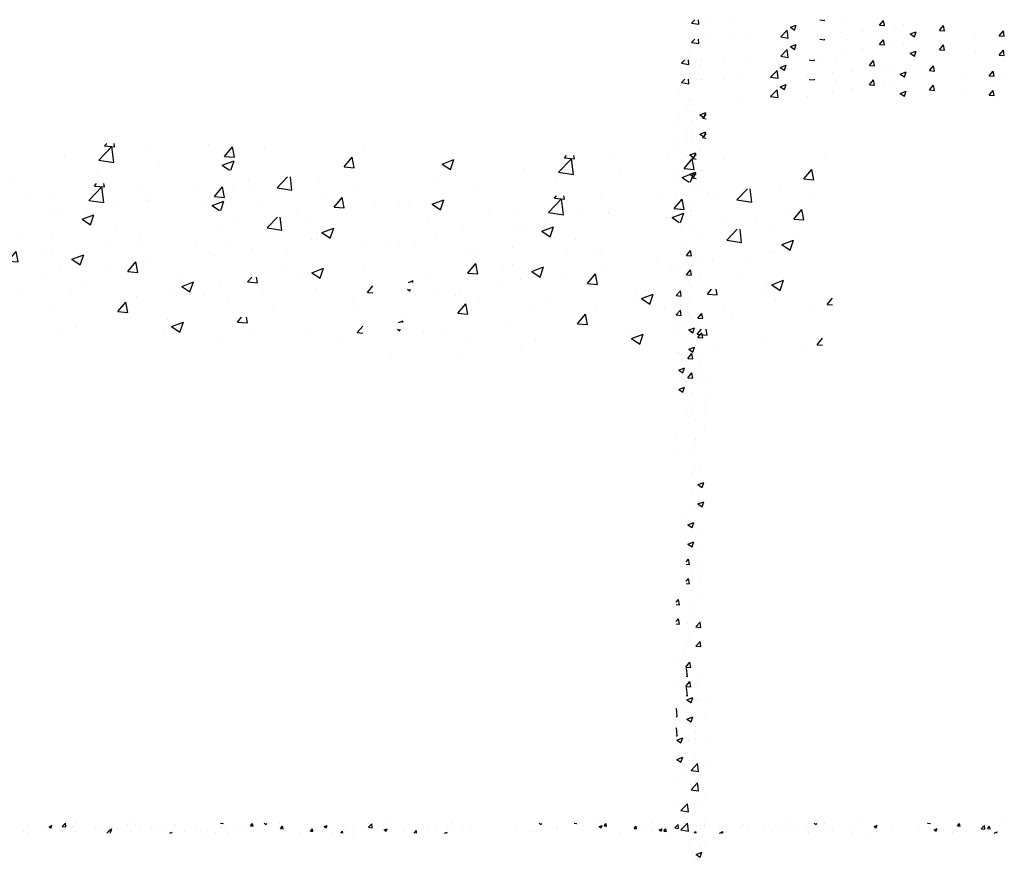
# Model space of a CAD drawing. Extents: x -210 to 4628, y -2287 to 14168.
# Tile 35 of 46: x 1462 to 2052, y 9070 to 9572. Entities that reach past the tile are written whole.
import ezdxf

# ---------------------------------------------------------------- set-up
doc = ezdxf.new("R2010")
doc.units = 0
doc.header["$LTSCALE"] = 24
doc.layers.get('0').update_dxf_attribs({"linetype": 'CONTINUOUS'})
doc.layers.add('E1', color=4, linetype='CONTINUOUS')
doc.layers.add('FIXT', color=6, linetype='CONTINUOUS')

# ---------------------------------------------------------------- blocks, each defined once
blk = doc.blocks.new('*X')
at = {"color": 0}
for p, q in [((781.87, 1847.12), (783.85, 1849.19)), ((781.87, 1847.12), (786.31, 1846.43)), ((786.31, 1846.43), (785.99, 1849.19)), ((790.57, 1849), (790.57, 1849)), ((807.13, 1848.87), (807.13, 1848.87)), ((841.02, 1844.62), (844.52, 1845.96)), ((843.51, 1842.94), (844.53, 1845.96)), ((858.59, 1849.02), (858.73, 1849.19)), ((858.59, 1849.02), (861.58, 1848.76)), ((861.58, 1848.76), (861.5, 1849.19)), ((874.59, 1848.67), (874.59, 1848.67)), ((894.45, 1845.88), (896.86, 1848.76)), ((894.45, 1845.88), (897.44, 1845.62)), ((897.44, 1845.62), (896.86, 1848.76)), ((903.48, 1845.88), (903.48, 1845.88)), ((909.09, 1846.22), (909.09, 1846.22)), ((974.13, 1849.02), (974.13, 1849.02)), ((1475.06, 1847.42), (1475.06, 1847.42)), ((1499.9, 1844.84), (1503.4, 1846.18)), ((1501.75, 1846.29), (1501.75, 1846.29)), ((1502.39, 1843.16), (1503.4, 1846.18)), ((1515.68, 1845.22), (1519.48, 1849.19)), ((1520.12, 1844.53), (1519.58, 1849.19)), ((1521.22, 1846.76), (1521.22, 1846.76)), ((1532.98, 1848.14), (1532.98, 1848.14)), ((1594.09, 1846.86), (1594.09, 1846.86)), ((1597.98, 1848.5), (1597.98, 1848.5)), ((1603.28, 1847.17), (1603.28, 1847.17)), ((1624.67, 1847.37), (1624.67, 1847.37)), ((1648.74, 1847.54), (1648.74, 1847.54)), ((1651.36, 1846.24), (1651.36, 1846.24)), ((1705.43, 1848.94), (1705.64, 1849.19)), ((1705.43, 1848.94), (1708.41, 1848.68)), ((1708.42, 1848.67), (1708.32, 1849.19)), ((1738.58, 1847.89), (1738.58, 1847.89)), ((1741.29, 1845.8), (1743.7, 1848.67)), ((1741.29, 1845.8), (1744.28, 1845.54)), ((1744.28, 1845.54), (1743.7, 1848.67)), ((1757.48, 1848.95), (1758.09, 1849.19)), ((1757.48, 1848.95), (1759.97, 1847.27)), ((1759.97, 1847.27), (1760.61, 1849.19)), ((1775.95, 1848.08), (1775.95, 1848.08)), ((1829.33, 1844.95), (1832.84, 1846.29)), ((1831.82, 1843.27), (1832.84, 1846.29)), ((1864, 1846.41), (1864, 1846.41)), ((1882.58, 1844.27), (1886.48, 1848.33)), ((1882.94, 1848.91), (1882.94, 1848.91)), ((1887.03, 1843.58), (1886.48, 1848.33)), ((1903.88, 1849.18), (1903.88, 1849.18)), ((1982.2, 1848.93), (1982.2, 1848.93)), ((1995.85, 1845.78), (1995.85, 1845.78)), ((2005.43, 1846.2), (2005.43, 1846.2)), ((2086.92, 1849.06), (2087.25, 1849.19)), ((2086.92, 1849.06), (2089.4, 1847.38)), ((2088.78, 1846.45), (2088.78, 1846.45)), ((2089.4, 1847.38), (2090.01, 1849.19)), ((2128.84, 1848.9), (2129.09, 1849.19)), ((2128.84, 1848.9), (2131.83, 1848.63)), ((2131.83, 1848.63), (2131.73, 1849.19)), ((2133.36, 1847.3), (2133.36, 1847.3)), ((2140.33, 1846.81), (2140.33, 1846.81)), ((2152.85, 1848.46), (2152.85, 1848.46)), ((2158.77, 1845.06), (2162.27, 1846.4)), ((2161.26, 1843.38), (2162.27, 1846.4)), ((2164.71, 1845.76), (2167.12, 1848.63)), ((2164.71, 1845.76), (2167.7, 1845.5)), ((2167.7, 1845.5), (2167.12, 1848.63)), ((2221.61, 1848.11), (2221.61, 1848.11)), ((2248.3, 1846.98), (2248.3, 1846.98)), ((2249.49, 1843.32), (2253.38, 1847.38)), ((2253.94, 1842.63), (2253.38, 1847.38)), ((2260.87, 1848.07), (2260.87, 1848.07)), ((2261.67, 1846.64), (2261.67, 1846.64)), ((2274.99, 1845.85), (2274.99, 1845.85)), ((2284.7, 1847.83), (2284.7, 1847.83)), ((2388.09, 1848.62), (2388.09, 1848.62)), ((2416.35, 1849.17), (2416.4, 1849.19)), ((2416.35, 1849.17), (2418.84, 1847.49)), ((2418.84, 1847.49), (2419.41, 1849.19)), ((2429.18, 1848.86), (2429.18, 1848.86)), ((2467.7, 1848.2), (2467.7, 1848.2)), ((2488.21, 1845.16), (2491.71, 1846.51)), ((2490.34, 1846.2), (2490.34, 1846.2)), ((2490.7, 1843.48), (2491.71, 1846.51)), ((2552.26, 1848.85), (2552.54, 1849.19)), ((2552.26, 1848.85), (2555.25, 1848.59)), ((2554.61, 1847.39), (2554.61, 1847.39)), ((2555.25, 1848.59), (2555.14, 1849.19)), ((2588.13, 1845.72), (2590.54, 1848.59)), ((2591.12, 1845.45), (2590.54, 1848.59)), ((2616.39, 1842.37), (2620.29, 1846.43)), ((2617.56, 1846.74), (2617.56, 1846.74)), ((2620.84, 1841.68), (2620.29, 1846.43)), ((2640.59, 1848.4), (2640.59, 1848.4)), ((781.16, 1845.13), (781.16, 1845.13)), ((835.23, 1838.85), (839.12, 1842.91)), ((839.68, 1838.16), (839.12, 1842.9)), ((841.02, 1844.62), (843.51, 1842.94)), ((845.43, 1843.67), (845.43, 1843.67)), ((872.03, 1841.74), (872.03, 1841.74)), ((883.42, 1842.7), (883.42, 1842.7)), ((884.55, 1843.39), (884.55, 1843.39)), ((912.88, 1840.62), (916.38, 1841.96)), ((912.88, 1840.62), (915.37, 1838.94)), ((915.37, 1838.94), (916.38, 1841.96)), ((930.31, 1842.75), (932.73, 1845.62)), ((930.31, 1842.75), (933.3, 1842.48)), ((933.3, 1842.48), (932.73, 1845.62)), ((952, 1841.19), (952, 1841.19)), ((966.18, 1839.61), (968.59, 1842.48)), ((969.17, 1839.35), (968.59, 1842.48)), ((1495.55, 1843.24), (1495.55, 1843.24)), ((1499.9, 1844.84), (1502.38, 1843.16)), ((1503.82, 1843.14), (1503.82, 1843.14)), ((1515.68, 1845.22), (1520.12, 1844.53)), ((1528.45, 1845.16), (1528.45, 1845.16)), ((1555.14, 1844.04), (1555.14, 1844.04)), ((1562.64, 1842.71), (1562.64, 1842.71)), ((1569.27, 1837.19), (1572.93, 1841.01)), ((1571.75, 1840.83), (1575.25, 1842.18)), ((1571.75, 1840.83), (1574.24, 1839.16)), ((1573.38, 1837.19), (1572.93, 1841)), ((1574.12, 1842.17), (1574.12, 1842.17)), ((1574.24, 1839.15), (1575.26, 1842.18)), ((1575.15, 1844.36), (1575.15, 1844.36)), ((1581.83, 1842.91), (1581.83, 1842.91)), ((1597.51, 1840.59), (1597.51, 1840.59)), ((1608.52, 1841.78), (1608.52, 1841.78)), ((1622.77, 1843.79), (1622.77, 1843.79)), ((1635.21, 1840.65), (1635.21, 1840.65)), ((1678.05, 1845.11), (1678.05, 1845.11)), ((1688.06, 1841.24), (1688.06, 1841.24)), ((1704.74, 1843.99), (1704.74, 1843.99)), ((1707, 1843.73), (1707, 1843.73)), ((1709.85, 1844.69), (1709.85, 1844.69)), ((1725.03, 1841.36), (1725.03, 1841.36)), ((1731.43, 1842.86), (1731.43, 1842.86)), ((1750.7, 1844.88), (1750.7, 1844.88)), ((1758.12, 1841.73), (1758.12, 1841.73)), ((1777.15, 1842.66), (1779.56, 1845.54)), ((1777.15, 1842.66), (1780.14, 1842.4)), ((1780.14, 1842.4), (1779.56, 1845.53)), ((1784.81, 1840.6), (1784.81, 1840.6)), ((1813.01, 1839.52), (1815.43, 1842.4)), ((1816, 1839.26), (1815.43, 1842.4)), ((1819.91, 1840.61), (1819.91, 1840.61)), ((1829.33, 1844.95), (1831.82, 1843.27)), ((1851.48, 1844.76), (1851.48, 1844.76)), ((1852.24, 1841.91), (1852.24, 1841.91)), ((1853.58, 1839.89), (1853.58, 1839.89)), ((1878.21, 1845.66), (1878.21, 1845.66)), ((1882.58, 1844.27), (1887.03, 1843.58)), ((1882.74, 1844.89), (1882.74, 1844.89)), ((1901.19, 1840.94), (1904.69, 1842.29)), ((1901.19, 1840.94), (1903.68, 1839.26)), ((1903.68, 1839.26), (1904.69, 1842.28)), ((1937.09, 1837.19), (1939.84, 1840.06)), ((1940.17, 1837.19), (1939.84, 1840.05)), ((1953.04, 1843.92), (1953.04, 1843.92)), ((1964.39, 1841.64), (1964.39, 1841.64)), ((1976.91, 1843.29), (1976.91, 1843.29)), ((1980.17, 1843), (1980.17, 1843)), ((2059.62, 1841.44), (2059.62, 1841.44)), ((2081.72, 1840.03), (2081.72, 1840.03)), ((2089.82, 1840.16), (2089.82, 1840.16)), ((2107.69, 1843.78), (2107.69, 1843.78)), ((2108.76, 1842.66), (2108.76, 1842.66)), ((2158.77, 1845.06), (2161.26, 1843.38)), ((2200.57, 1842.62), (2202.98, 1845.49)), ((2200.57, 1842.62), (2203.56, 1842.36)), ((2203.56, 1842.36), (2202.98, 1845.49)), ((2209.65, 1841.12), (2209.65, 1841.12)), ((2230.63, 1841.05), (2234.13, 1842.39)), ((2230.63, 1841.05), (2233.12, 1839.37)), ((2232.51, 1841.64), (2232.51, 1841.64)), ((2233.12, 1839.37), (2234.13, 1842.39)), ((2234.9, 1844.33), (2234.9, 1844.33)), ((2236.43, 1839.48), (2238.84, 1842.36)), ((2239.42, 1839.22), (2238.85, 1842.35)), ((2249.49, 1843.32), (2253.93, 1842.63)), ((2253.24, 1843.69), (2253.24, 1843.69)), ((2265.76, 1845.34), (2265.76, 1845.34)), ((2301.68, 1844.73), (2301.68, 1844.73)), ((2302.81, 1840.67), (2302.81, 1840.67)), ((2328.37, 1843.6), (2328.37, 1843.6)), ((2331.97, 1845.68), (2331.97, 1845.68)), ((2337.16, 1841.9), (2337.16, 1841.9)), ((2355.07, 1842.47), (2355.07, 1842.47)), ((2362.83, 1845.42), (2362.83, 1845.42)), ((2366.15, 1840.57), (2366.15, 1840.57)), ((2378.67, 1842.21), (2378.67, 1842.21)), ((2381.76, 1841.34), (2381.76, 1841.34)), ((2397.6, 1844.71), (2397.6, 1844.71)), ((2408.45, 1840.21), (2408.45, 1840.21)), ((2438.54, 1843.19), (2438.54, 1843.19)), ((2464.37, 1842.45), (2464.37, 1842.45)), ((2488.21, 1845.16), (2490.7, 1843.49)), ((2510.51, 1841.58), (2510.51, 1841.58)), ((2542.09, 1845.74), (2542.09, 1845.74)), ((2560.07, 1841.16), (2563.57, 1842.5)), ((2560.07, 1841.16), (2562.55, 1839.48)), ((2562.55, 1839.48), (2563.57, 1842.5)), ((2566.63, 1840.02), (2566.63, 1840.02)), ((2588.13, 1845.72), (2591.11, 1845.46)), ((2592.3, 1843.54), (2592.3, 1843.54)), ((2611.43, 1843.39), (2611.43, 1843.39)), ((2616.39, 1842.37), (2620.84, 1841.68)), ((2623.99, 1842.58), (2626.4, 1845.45)), ((2623.99, 1842.58), (2626.98, 1842.32)), ((2626.98, 1842.32), (2626.4, 1845.45)), ((816.27, 1838.66), (816.27, 1838.66)), ((835.23, 1838.85), (839.67, 1838.16)), ((840.45, 1837.58), (840.45, 1837.58)), ((857.45, 1838.95), (857.45, 1838.95)), ((966.18, 1839.61), (969.17, 1839.35)), ((1469.58, 1839.49), (1469.58, 1839.49)), ((1474.66, 1838.13), (1474.66, 1838.13)), ((1531.06, 1838.56), (1531.06, 1838.56)), ((1644.54, 1837.19), (1647.11, 1838.17)), ((1646.78, 1837.19), (1647.11, 1838.17)), ((1661.9, 1839.53), (1661.9, 1839.53)), ((1675.54, 1839.59), (1675.54, 1839.59)), ((1680.69, 1839.69), (1680.69, 1839.69)), ((1688.59, 1838.4), (1688.59, 1838.4)), ((1699.06, 1837.61), (1699.06, 1837.61)), ((1715.28, 1837.27), (1715.28, 1837.27)), ((1800.97, 1838.11), (1800.97, 1838.11)), ((1811.51, 1839.48), (1811.51, 1839.48)), ((1813.01, 1839.52), (1816, 1839.26)), ((1826.99, 1838.71), (1826.99, 1838.71)), ((1838.2, 1838.35), (1838.2, 1838.35)), ((1849.55, 1837.19), (1851.29, 1839.26)), ((1851.67, 1837.19), (1851.29, 1839.26)), ((1864.89, 1837.22), (1864.89, 1837.22)), ((1923.88, 1838.92), (1923.88, 1838.92)), ((1932.82, 1837.48), (1932.82, 1837.48)), ((1954.5, 1839.48), (1954.5, 1839.48)), ((1973.7, 1837.19), (1976.55, 1838.28)), ((1976.18, 1837.19), (1976.55, 1838.28)), ((2077.3, 1838.52), (2077.3, 1838.52)), ((2183.97, 1837.6), (2183.97, 1837.6)), ((2221.66, 1839.53), (2221.66, 1839.53)), ((2236.43, 1839.48), (2239.42, 1839.22)), ((2273, 1837.19), (2274.71, 1839.22)), ((2275.08, 1837.19), (2274.71, 1839.22)), ((2302.85, 1837.19), (2305.99, 1838.39)), ((2304.9, 1837.19), (2306.74, 1839.11)), ((2305.58, 1837.19), (2305.99, 1838.39)), ((2306.97, 1837.19), (2306.75, 1839.1)), ((2311.19, 1838.15), (2311.19, 1838.15)), ((2409.38, 1838.19), (2409.38, 1838.19)), ((2435.14, 1839.09), (2435.14, 1839.09)), ((2439.12, 1839.25), (2439.12, 1839.25)), ((2461.83, 1837.96), (2461.83, 1837.96)), ((2479.06, 1837.44), (2479.06, 1837.44)), ((2491.58, 1839.09), (2491.58, 1839.09)), ((2582.27, 1838.39), (2582.27, 1838.39)), ((2623.42, 1838.46), (2623.42, 1838.46)), ((2632, 1837.19), (2635.42, 1838.5)), ((2634.98, 1837.19), (2635.42, 1838.5)), ((780.56, 1828.48), (780.56, 1828.48)), ((787.11, 1833.66), (787.11, 1833.66)), ((788.1, 1824.65), (788.1, 1824.65)), ((779.95, 1811.84), (779.95, 1811.84)), ((779.34, 1795.19), (779.34, 1795.19)), ((782.69, 1794), (782.69, 1794)), ((786.85, 1792.24), (790.35, 1793.58)), ((789.34, 1790.56), (790.35, 1793.58)), ((786.85, 1792.24), (789.33, 1790.56)), ((788.49, 1790.14), (790.69, 1792.43)), ((788.49, 1790.14), (790.69, 1789.8)), ((778.73, 1778.55), (778.73, 1778.55)), ((782.06, 1775.93), (782.06, 1775.93)), ((784.57, 1779.27), (784.57, 1779.27)), ((786.97, 1770.34), (786.97, 1770.34)), ((787.84, 1758.7), (787.84, 1758.7)), ((778.75, 1708), (781.16, 1710.87)), ((781.74, 1707.73), (781.16, 1710.87)), ((778.75, 1708), (781.74, 1707.73)), ((786.82, 1707.03), (786.82, 1707.03)), ((779.96, 1703.7), (779.96, 1703.7)), ((781.62, 1701.76), (781.62, 1701.76)), ((779.32, 1685.62), (779.32, 1685.62)), ((782.43, 1669.5), (782.43, 1669.5)), ((785.69, 1670.39), (788.1, 1673.26)), ((785.69, 1670.39), (788.68, 1670.12)), ((788.68, 1670.12), (788.1, 1673.26)), ((780.19, 1663.33), (783.7, 1664.68)), ((780.19, 1663.33), (782.68, 1661.65)), ((782.68, 1661.65), (783.7, 1664.68)), ((785.1, 1668.39), (785.1, 1668.39)), ((788.63, 1649.67), (788.63, 1649.67)), ((786.67, 1643.71), (786.67, 1643.71)), ((790.37, 1633.11), (790.37, 1633.11)), ((778.89, 1624.12), (778.89, 1624.12)), ((789.44, 1617.4), (789.44, 1617.4)), ((789.74, 1615.04), (789.74, 1615.04)), ((786.52, 1580.4), (786.52, 1580.4)), ((782.37, 1578.09), (782.37, 1578.09)), ((785.71, 1570.69), (789.21, 1572.03)), ((785.71, 1570.69), (788.2, 1569.01)), ((785.9, 1572.03), (785.9, 1572.03)), ((788.2, 1569.01), (789.21, 1572.03)), ((787.64, 1542.81), (787.64, 1542.81)), ((778.69, 1524.42), (779.99, 1525.96)), ((778.69, 1522.99), (780.56, 1522.82)), ((780.56, 1522.82), (779.99, 1525.96)), ((787, 1524.73), (787, 1524.73)), ((786.38, 1517.08), (786.38, 1517.08)), ((782.96, 1494.52), (782.96, 1494.52)), ((779.63, 1487.79), (779.63, 1487.79)), ((784.51, 1485.48), (786.92, 1488.35)), ((787.5, 1485.21), (786.92, 1488.35)), ((784.51, 1485.48), (787.5, 1485.21)), ((778.69, 1460.47), (778.8, 1460.58)), ((779.35, 1455.84), (778.8, 1460.58)), ((783.77, 1462.25), (783.77, 1462.25)), ((778.69, 1455.94), (779.35, 1455.84)), ((784.9, 1452.5), (784.9, 1452.5)), ((786.23, 1453.77), (786.23, 1453.77)), ((779.06, 1441.78), (782.56, 1443.13)), ((779.06, 1441.78), (781.54, 1440.1)), ((781.54, 1440.1), (782.56, 1443.13)), ((789.97, 1442.43), (789.97, 1442.43)), ((784.26, 1434.43), (784.26, 1434.43)), ((780.23, 1416.88), (780.23, 1416.88)), ((790.05, 1417.2), (790.05, 1417.2)), ((781.54, 1399.54), (785.43, 1403.6)), ((785.98, 1398.85), (785.43, 1403.6)), ((781.54, 1399.54), (785.98, 1398.85)), ((786.08, 1390.45), (786.08, 1390.45)), ((790.11, 1382.82), (790.11, 1382.82)), ((787.24, 1364.78), (787.24, 1364.78)), ((789.5, 1366.18), (789.5, 1366.18)), ((782.16, 1362.2), (782.16, 1362.2)), ((784.57, 1349.14), (788.07, 1350.48)), ((787.06, 1347.46), (788.07, 1350.48)), ((784.57, 1349.14), (787.06, 1347.46)), ((788.89, 1349.53), (788.89, 1349.53)), ((357.12, -41.28), (364.12, -38.59)), ((362.09, -44.63), (364.12, -38.59)), ((426.9, -46.21), (434.69, -38.09)), ((430.36, -37.65), (431.58, -36.2)), ((430.36, -37.65), (436.33, -38.17)), ((435.79, -47.59), (434.69, -38.09)), ((436.33, -38.17), (435.97, -36.2)), ((457.73, -37.05), (457.73, -37.05)), ((492.27, -36.53), (492.27, -36.53)), ((502.08, -43.93), (506.9, -38.18)), ((508.06, -44.45), (506.9, -38.18)), ((526.36, -38.64), (526.36, -38.64)), ((585.99, -38.24), (585.99, -38.24)), ((357.12, -41.28), (362.09, -44.63)), ((406.39, -44.09), (406.39, -44.09)), ((426.9, -46.21), (435.79, -47.59)), ((433.95, -46.55), (433.95, -46.55)), ((463.2, -46.95), (463.2, -46.95)), ((500.83, -49.29), (507.83, -46.6)), ((502.08, -43.93), (508.06, -44.45)), ((505.95, -52.2), (507.83, -46.6)), ((573.81, -50.2), (578.63, -44.46)), ((579.79, -50.73), (578.63, -44.46)), ((354.45, -51.59), (354.45, -51.59)), ((425.33, -51.94), (425.33, -51.94)), ((500.83, -49.29), (505.14, -52.2)), ((573.81, -50.2), (579.79, -50.72)), ((574.55, -48.48), (574.55, -48.48)), ((375.64, -56.56), (375.64, -56.56)), ((516.23, -58.49), (516.23, -58.49)), ((533.62, -62.76), (539.92, -56.2)), ((542.51, -64.14), (541.59, -56.2)), ((558.96, -56.44), (558.96, -56.44)), ((337.14, -63.55), (337.14, -63.55)), ((507.03, -63.93), (507.03, -63.93)), ((533.62, -62.76), (542.51, -64.14)), ((317.32, -66.57), (317.32, -66.57)), ((331.48, -66.62), (331.48, -66.62)), ((384.86, -68.87), (384.86, -68.87)), ((456.52, -70.34), (456.52, -70.34)), ((457.92, -68.5), (457.92, -68.5)), ((562.96, -69.8), (562.96, -69.8)), ((438.25, -71.13), (438.25, -71.13)), ((491.63, -73.39), (491.63, -73.39)), ((525.08, -74.78), (525.08, -74.78)), ((545.01, -75.64), (545.01, -75.64)), ((399.6, -78.51), (399.6, -78.51)), ((405.17, -77.38), (405.17, -77.38)), ((416.81, -81.54), (423.81, -78.85)), ((416.81, -81.54), (421.78, -84.9)), ((421.78, -84.9), (423.81, -78.85)), ((500.05, -78.08), (500.05, -78.08)), ((353.23, -84.87), (353.23, -84.87)), ((436.89, -86.39), (436.89, -86.39)), ((560.52, -89.55), (567.52, -86.86)), ((565.49, -92.91), (567.52, -86.86)), ((341.28, -88.52), (341.28, -88.52)), ((399.02, -91.38), (399.02, -91.38)), ((554.43, -93.49), (554.43, -93.49)), ((557.75, -89.73), (557.75, -89.73)), ((560.52, -89.55), (565.49, -92.91)), ((373.99, -94.67), (373.99, -94.67)), ((505.81, -97.22), (505.81, -97.22)), ((310.83, -102.99), (310.83, -102.99)), ((372.51, -106.6), (377.33, -100.85)), ((378.48, -107.12), (377.33, -100.85)), ((455.3, -103.63), (455.3, -103.63)), ((496.11, -103.5), (496.11, -103.5)), ((336.95, -112.2), (339.79, -111.11)), ((339.42, -112.2), (339.79, -111.11)), ((372.51, -106.6), (378.48, -107.12)), ((403.96, -110.67), (403.96, -110.67)), ((444.23, -112.87), (449.05, -107.13)), ((450.21, -113.39), (449.05, -107.13)), ((536.65, -109.24), (536.65, -109.24)), ((312.01, -117.72), (312.01, -117.72)), ((336.35, -116.2), (337.76, -117.15)), ((337.76, -117.15), (338.08, -116.2)), ((444.23, -112.87), (450.21, -113.39)), ((473.74, -117.52), (473.74, -117.52)), ((515.96, -119.15), (518.43, -116.2)), ((521.93, -119.67), (521.29, -116.2)), ((352.02, -118.16), (352.02, -118.16)), ((365.39, -119.97), (365.39, -119.97)), ((379.47, -123.52), (379.47, -123.52)), ((418.77, -122.23), (418.77, -122.23)), ((476.5, -121.8), (483.5, -119.12)), ((476.5, -121.8), (481.47, -125.16)), ((481.47, -125.16), (483.5, -119.12)), ((515.96, -119.15), (521.93, -119.67)), ((556.53, -123.02), (556.53, -123.02)), ((587.68, -125.42), (590.93, -121.55)), ((410.59, -125.83), (410.59, -125.83)), ((472.15, -124.49), (472.15, -124.49)), ((525.54, -126.74), (525.54, -126.74)), ((578.92, -129), (578.92, -129)), ((587.68, -125.42), (590.93, -125.7)), ((333.09, -131.15), (333.09, -131.15)), ((372.71, -130.82), (372.71, -130.82)), ((504.59, -130.51), (504.59, -130.51))]:
    blk.add_line(p, q, dxfattribs=at)
blk = doc.blocks.new('XEBACK')
at = {"layer": 'FIXT', "color": 0}
for p in [(1082.9, 9533.73), (1358.26, 9526.48), (1076.88, 9509.67), (1352.24, 9502.42), (1082.9, 7722.49), (1082.9, 7710.91), (1076.88, 7698.42), (1076.88, 7686.84)]:
    blk.add_blockref('*X', p, dxfattribs=at)
at = {"layer": 'FIXT', "color": 0, "xscale": 0.5, "yscale": 0.5, "zscale": 0.5}
blk.add_blockref('*X', (730.02, 8165.88), dxfattribs=at)

msp = doc.modelspace()

# ---------------------------------------------------------------- block references
at = {"layer": 'E1', "color": 0}
msp.add_blockref('XEBACK', (0, 0), dxfattribs=at)

doc.saveas('drawing.dxf')
